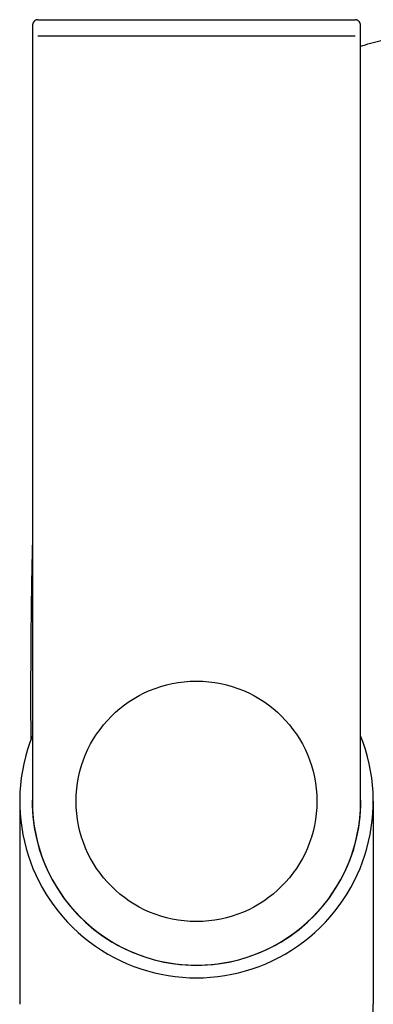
# Model space of a CAD drawing. Header units: millimetres. Extents: x 8 to 839, y 12 to 1644.
# Tile 5 of 19: x 403 to 435, y 734 to 824. Entities that reach past the tile are written whole.
import ezdxf

# ---------------------------------------------------------------- set-up
doc = ezdxf.new("R2010")
doc.units = ezdxf.units.MM

msp = doc.modelspace()

# ---------------------------------------------------------------- linework, layer by layer
at = {"color": 7, "linetype": 'Continuous', "lineweight": 30}
for p, q in [((404.643, 823.984), (433.611, 823.984)), ((433.653, 823.983), (433.611, 823.984)), ((404.132, 822.484), (404.132, 752.484)), ((433.622, 822.484), (404.632, 822.484)), ((434.122, 752.484), (434.122, 822.484)), ((402.977, 752.484), (402.977, 733.912)), ((435.277, 752.484), (435.277, 733.912)), ((435.277, 715.34), (435.277, 733.915))]:
    msp.add_line(p, q, dxfattribs=at)
at = {"color": 7, "linetype": 'Continuous', "lineweight": 30, "flags": 128}
msp.add_lwpolyline([(404.643, 823.984), (404.577, 823.98), (404.527, 823.971)], dxfattribs=at)
at = {"color": 7, "linetype": 'Continuous', "lineweight": 30}
msp.add_circle((419.127, 752.484), 11, dxfattribs=at)
for centre, radius, start, end in [((404.643, 823.484), 0.5, 113.11865, 180.00076), ((419.127, 752.484), 16.15, 158.19678, 21.80296), ((419.127, 752.484), 15.009, 177.53426, 2.46574), ((419.127, 752.484), 14.995, 180, 0)]:
    msp.add_arc(centre, radius, start, end, dxfattribs=at)
for points, knots in [([(404.143, 823.484), (404.142, 823.483), (404.141, 823.479), (404.14, 823.453), (404.139, 823.411), (404.137, 823.353), (404.136, 823.28), (404.135, 823.193), (404.134, 823.095), (404.134, 822.986), (404.133, 822.868), (404.133, 822.744), (404.132, 822.615), (404.132, 822.528), (404.132, 822.484)], [0, 0, 0, 0, 0.083655, 0.166504, 0.249999, 0.333718, 0.416554, 0.499957, 0.583671, 0.666504, 0.749906, 0.833589, 0.916471, 1, 1, 1, 1]), ([(404.603, 823.983), (404.578, 823.979), (404.532, 823.973), (404.463, 823.95), (404.403, 823.92), (404.352, 823.886), (404.308, 823.851), (404.269, 823.812), (404.236, 823.767), (404.202, 823.706), (404.175, 823.636), (404.156, 823.559), (404.147, 823.496), (404.143, 823.442), (404.14, 823.381), (404.138, 823.312), (404.137, 823.231), (404.138, 823.144), (404.139, 823.061), (404.142, 822.987), (404.144, 822.91), (404.145, 822.828), (404.145, 822.744), (404.144, 822.662), (404.142, 822.574), (404.141, 822.515), (404.14, 822.484)], [0, 0, 0, 0, 0.043989, 0.082791, 0.116376, 0.145005, 0.169509, 0.19449, 0.223394, 0.25733, 0.314759, 0.361569, 0.399443, 0.437246, 0.478153, 0.53466, 0.59479, 0.653993, 0.712879, 0.752402, 0.794582, 0.840463, 0.877335, 0.916267, 0.95719, 1, 1, 1, 1]), ([(434.114, 822.484), (434.114, 822.537), (434.116, 822.636), (434.117, 822.773), (434.118, 822.891), (434.118, 822.989), (434.118, 823.072), (434.117, 823.144), (434.117, 823.213), (434.115, 823.287), (434.113, 823.367), (434.109, 823.448), (434.104, 823.516), (434.097, 823.571), (434.09, 823.613), (434.081, 823.645), (434.07, 823.677), (434.055, 823.709), (434.035, 823.746), (434.007, 823.786), (433.972, 823.826), (433.932, 823.863), (433.891, 823.894), (433.848, 823.919), (433.8, 823.942), (433.751, 823.962), (433.7, 823.977), (433.668, 823.981), (433.651, 823.983)], [0, 0, 0, 0, 0.072717, 0.138266, 0.196918, 0.248902, 0.294411, 0.333603, 0.374985, 0.420953, 0.473156, 0.532098, 0.596321, 0.642568, 0.679708, 0.707844, 0.72432, 0.74152, 0.761009, 0.783648, 0.809215, 0.834148, 0.857843, 0.880249, 0.903516, 0.93038, 0.962256, 1, 1, 1, 1]), ([(434.122, 822.484), (434.122, 822.528), (434.122, 822.615), (434.121, 822.744), (434.121, 822.868), (434.12, 822.986), (434.119, 823.095), (434.119, 823.193), (434.118, 823.28), (434.116, 823.353), (434.115, 823.411), (434.114, 823.453), (434.113, 823.479), (434.112, 823.483), (434.111, 823.484)], [0, 0, 0, 0, 0.083649, 0.166491, 0.24998, 0.333695, 0.416529, 0.49993, 0.583646, 0.666482, 0.749888, 0.833577, 0.916465, 1, 1, 1, 1]), ([(434.122, 821.557), (434.265, 821.602), (434.723, 821.746), (435.504, 821.966), (436.464, 822.218), (437.44, 822.449), (438.432, 822.66), (439.438, 822.849), (440.453, 823.014), (441.477, 823.155), (442.502, 823.271), (443.528, 823.361), (444.555, 823.426), (445.589, 823.467), (446.28, 823.472), (446.627, 823.474)], [0, 0, 0, 0, 0.0355262, 0.113387, 0.1915736, 0.2700867, 0.3503656, 0.4309911, 0.5119704, 0.5933129, 0.6750304, 0.7556676, 0.8366959, 0.9181332, 1, 1, 1, 1]), ([(404.132, 775.94), (404.128, 775.809), (404.117, 775.406), (404.101, 774.723), (404.082, 773.875), (404.064, 772.996), (404.049, 772.086), (404.034, 771.15), (404.021, 770.189), (404.01, 769.205), (404, 768.197), (403.991, 767.168), (403.985, 766.121), (403.979, 765.059), (403.975, 763.987), (403.973, 762.91), (403.972, 761.84), (403.974, 760.782), (403.977, 759.742), (403.982, 758.851), (403.987, 758.307), (403.988, 758.105)], [0, 0, 0, 0, 0.022069, 0.067794, 0.114992, 0.164623, 0.215692, 0.268164, 0.322018, 0.377236, 0.433779, 0.491562, 0.550304, 0.60991, 0.670111, 0.730604, 0.791071, 0.850117, 0.908513, 0.965946, 1, 1, 1, 1])]:
    msp.add_open_spline(points, degree=3, knots=knots, dxfattribs=at)

doc.saveas('drawing.dxf')
